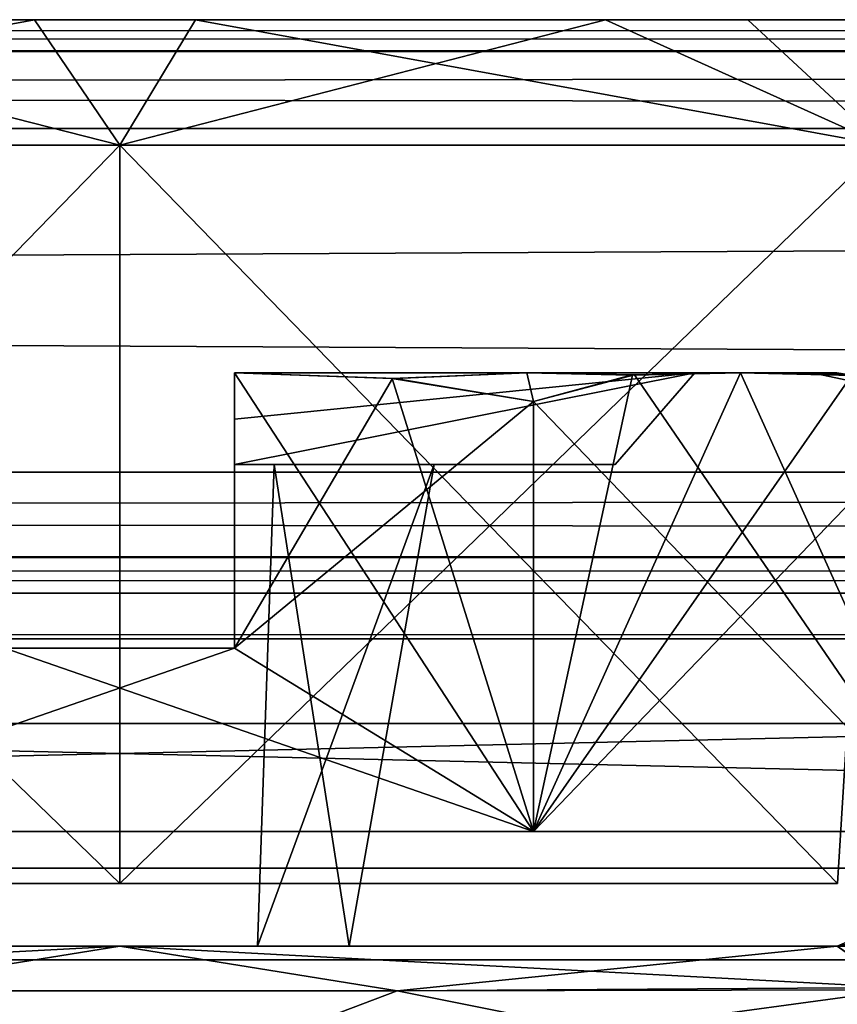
# Model space of a CAD drawing. Header units: inches. Extents: x -9 to 9, y -0.4 to 0.6.
# Tile 60 of 98: x 1.978 to 2.156, y 0.292 to 0.507. Entities that reach past the tile are written whole.
import ezdxf

# ---------------------------------------------------------------- set-up
doc = ezdxf.new("R2010")
doc.units = ezdxf.units.IN
doc.header["$LTSCALE"] = 65.185185
doc.header["$MEASUREMENT"] = 0
for name, color, linetype in [('130', 7, 'CONTINUOUS'), ('1349', 7, 'CONTINUOUS'), ('1358', 7, 'CONTINUOUS'), ('1368', 7, 'CONTINUOUS'), ('138', 7, 'CONTINUOUS'), ('1386', 7, 'CONTINUOUS'), ('1388', 7, 'CONTINUOUS'), ('1389', 7, 'CONTINUOUS'), ('1391', 7, 'CONTINUOUS'), ('1395', 7, 'CONTINUOUS'), ('1397', 7, 'CONTINUOUS'), ('1398', 7, 'CONTINUOUS'), ('1400', 7, 'CONTINUOUS'), ('1401', 7, 'CONTINUOUS'), ('1402', 7, 'CONTINUOUS'), ('146', 7, 'CONTINUOUS'), ('147', 7, 'CONTINUOUS'), ('1512', 7, 'CONTINUOUS'), ('1514', 7, 'CONTINUOUS'), ('1515', 7, 'CONTINUOUS'), ('1517', 7, 'CONTINUOUS'), ('1521', 7, 'CONTINUOUS'), ('1523', 7, 'CONTINUOUS'), ('1524', 7, 'CONTINUOUS'), ('1525', 7, 'CONTINUOUS'), ('1527', 7, 'CONTINUOUS'), ('1528', 7, 'CONTINUOUS'), ('155', 7, 'CONTINUOUS'), ('164', 7, 'CONTINUOUS'), ('172', 7, 'CONTINUOUS'), ('270', 7, 'CONTINUOUS'), ('271', 7, 'CONTINUOUS'), ('338', 7, 'CONTINUOUS'), ('345', 7, 'CONTINUOUS'), ('476', 7, 'CONTINUOUS'), ('477', 7, 'CONTINUOUS'), ('552', 7, 'CONTINUOUS'), ('553', 7, 'CONTINUOUS'), ('688', 7, 'CONTINUOUS'), ('689', 7, 'CONTINUOUS'), ('691', 7, 'CONTINUOUS'), ('845', 7, 'CONTINUOUS'), ('849', 7, 'CONTINUOUS'), ('916', 7, 'CONTINUOUS'), ('918', 7, 'CONTINUOUS')]:
    doc.layers.add(name, color=color, linetype=linetype)

msp = doc.modelspace()

# ---------------------------------------------------------------- linework, layer by layer
at = {"layer": '130', "color": 253, "linetype": 'Continuous', "true_color": 0xa2afbf}
for points in [[(7.49652, 0.507, -3.79528), (-6.01859, 0.507, -4.08752), (-7.49652, 0.507, -3.79528), (7.49652, 0.507, -3.79528)], [(5.89271, 0.507, 4.10951), (6.01649, 0.507, 4.08738), (-7.49652, 0.507, 3.79528), (5.89271, 0.507, 4.10951)], [(-7.49652, 0.507, 3.79528), (6.01649, 0.507, 4.08738), (7.49652, 0.507, 3.79528), (-7.49652, 0.507, 3.79528)], [(5.79309, 0.507, 4.18622), (5.89271, 0.507, 4.10951), (-7.49652, 0.507, 3.79528), (5.79309, 0.507, 4.18622)], [(2.01649, 0.507, 4.08738), (5.79309, 0.507, 4.18622), (-7.49652, 0.507, 3.79528), (2.01649, 0.507, 4.08738)], [(1.89271, 0.507, 4.10951), (2.01649, 0.507, 4.08738), (-7.49652, 0.507, 3.79528), (1.89271, 0.507, 4.10951)], [(-5.89416, 0.507, -4.10888), (-6.01859, 0.507, -4.08752), (7.49652, 0.507, -3.79528), (-5.89416, 0.507, -4.10888)], [(-5.79375, 0.507, -4.1854), (-5.89416, 0.507, -4.10888), (7.49652, 0.507, -3.79528), (-5.79375, 0.507, -4.1854)], [(-2.01859, 0.507, -4.08752), (-5.79375, 0.507, -4.1854), (7.49652, 0.507, -3.79528), (-2.01859, 0.507, -4.08752)], [(-1.89416, 0.507, -4.10888), (-2.01859, 0.507, -4.08752), (7.49652, 0.507, -3.79528), (-1.89416, 0.507, -4.10888)], [(-1.79375, 0.507, -4.1854), (-1.89416, 0.507, -4.10888), (7.49652, 0.507, -3.79528), (-1.79375, 0.507, -4.1854)], [(-0.25272, 0.507, -4.16888), (-1.79375, 0.507, -4.1854), (7.49652, 0.507, -3.79528), (-0.25272, 0.507, -4.16888)], [(-0.24141, 0.507, -4.16839), (-0.25272, 0.507, -4.16888), (7.49652, 0.507, -3.79528), (-0.24141, 0.507, -4.16839)], [(0.24141, 0.507, -4.16839), (-0.24141, 0.507, -4.16839), (7.49652, 0.507, -3.79528), (0.24141, 0.507, -4.16839)], [(0.25272, 0.507, -4.16888), (0.24141, 0.507, -4.16839), (7.49652, 0.507, -3.79528), (0.25272, 0.507, -4.16888)], [(0.26395, 0.507, -4.17036), (0.25272, 0.507, -4.16888), (7.49652, 0.507, -3.79528), (0.26395, 0.507, -4.17036)], [(1.86091, 0.507, -4.12629), (0.26395, 0.507, -4.17036), (1.98141, 0.507, -4.08752), (1.86091, 0.507, -4.12629)], [(1.98141, 0.507, -4.08752), (0.26395, 0.507, -4.17036), (7.49652, 0.507, -3.79528), (1.98141, 0.507, -4.08752)], [(2.10584, 0.507, -4.10888), (1.98141, 0.507, -4.08752), (7.49652, 0.507, -3.79528), (2.10584, 0.507, -4.10888)], [(4.24141, 0.507, 4.16839), (5.79309, 0.507, 4.18622), (2.01649, 0.507, 4.08738), (4.24141, 0.507, 4.16839)], [(3.75859, 0.507, 4.16839), (4.24141, 0.507, 4.16839), (2.01649, 0.507, 4.08738), (3.75859, 0.507, 4.16839)], [(3.74728, 0.507, 4.16888), (3.75859, 0.507, 4.16839), (2.01649, 0.507, 4.08738), (3.74728, 0.507, 4.16888)], [(3.73605, 0.507, 4.17036), (3.74728, 0.507, 4.16888), (2.01649, 0.507, 4.08738), (3.73605, 0.507, 4.17036)], [(2.13685, 0.507, 4.12493), (3.73605, 0.507, 4.17036), (2.01649, 0.507, 4.08738), (2.13685, 0.507, 4.12493)], [(2.20625, 0.507, -4.1854), (2.10584, 0.507, -4.10888), (7.49652, 0.507, -3.79528), (2.20625, 0.507, -4.1854)], [(2.22703, 0.507, 4.21499), (3.73605, 0.507, 4.17036), (2.13685, 0.507, 4.12493), (2.22703, 0.507, 4.21499)]]:
    msp.add_3dface(points, dxfattribs=at)
at = {"layer": '1349', "color": 253, "linetype": 'Continuous', "true_color": 0xa2afbf}
for points in [[(0.925, 0.372, 3.795), (3.075, 0.372, 3.795), (0.925, 0.322, 3.795), (0.925, 0.372, 3.795)], [(0.925, 0.322, 3.795), (3.075, 0.372, 3.795), (3.075, 0.322, 3.795), (0.925, 0.322, 3.795)]]:
    msp.add_3dface(points, dxfattribs=at)
at = {"layer": '1358', "color": 253, "linetype": 'Continuous', "true_color": 0xa2afbf}
for points in [[(3.075, 0.372, -3.795), (0.925, 0.372, -3.795), (3.075, 0.322, -3.795), (3.075, 0.372, -3.795)], [(3.075, 0.322, -3.795), (0.925, 0.372, -3.795), (0.925, 0.322, -3.795), (3.075, 0.322, -3.795)]]:
    msp.add_3dface(points, dxfattribs=at)
at = {"layer": '1368', "color": 7, "linetype": 'Continuous'}
for points in [[(7.55358, 0.302, -3.945), (-7.55358, 0.302, -3.945), (7.55358, 0.302, 3.945), (7.55358, 0.302, -3.945)], [(7.55358, 0.302, 3.945), (-7.55358, 0.302, -3.945), (-7.55358, 0.302, 3.945), (7.55358, 0.302, 3.945)]]:
    msp.add_3dface(points, dxfattribs=at)
at = {"layer": '138', "color": 253, "linetype": 'Continuous', "true_color": 0xa2afbf}
for points in [[(-7.49652, 0.507, 3.79528), (7.49652, 0.507, 3.79528), (7.49652, 0.50037, 3.77832), (-7.49652, 0.507, 3.79528)], [(-7.49652, 0.507, 3.79528), (7.49652, 0.50037, 3.77832), (-7.49652, 0.4999, 3.77782), (-7.49652, 0.507, 3.79528)], [(7.49652, 0.50037, 3.77832), (7.49652, 0.48331, 3.77031), (-7.49652, 0.4999, 3.77782), (7.49652, 0.50037, 3.77832)], [(-7.49652, 0.4999, 3.77782), (7.49652, 0.48331, 3.77031), (-7.49652, 0.48331, 3.77031), (-7.49652, 0.4999, 3.77782)]]:
    msp.add_3dface(points, dxfattribs=at)
at = {"layer": '1386', "color": 253, "linetype": 'Continuous', "true_color": 0xa2afbf}
for points in [[(2.08872, 0.43, 4.48059), (2.13532, 0.43, 4.43013), (2.025, 0.43, 4.48975), (2.08872, 0.43, 4.48059)], [(2.025, 0.43, 4.48975), (2.13532, 0.43, 4.43013), (2.12533, 0.43, 4.41431), (2.025, 0.43, 4.48975)], [(2.025, 0.43, 4.50624), (2.08872, 0.43, 4.48059), (2.025, 0.43, 4.48975), (2.025, 0.43, 4.50624)], [(2.025, 0.43, 4.21425), (2.12532, 0.43, 4.28968), (2.08872, 0.43, 4.22341), (2.025, 0.43, 4.21425)], [(2.025, 0.43, 4.19776), (2.025, 0.43, 4.21425), (2.08872, 0.43, 4.22341), (2.025, 0.43, 4.19776)], [(2.12532, 0.43, 4.28968), (2.13532, 0.43, 4.27388), (2.08872, 0.43, 4.22341), (2.12532, 0.43, 4.28968)], [(2.15092, 0.43, 4.31156), (2.13532, 0.43, 4.27388), (2.12532, 0.43, 4.28968), (2.15092, 0.43, 4.31156)], [(2.12533, 0.43, 4.41431), (2.15092, 0.43, 4.31156), (2.12532, 0.43, 4.28968), (2.12533, 0.43, 4.41431)], [(2.15625, 0.43, 4.352), (2.15092, 0.43, 4.31156), (2.12533, 0.43, 4.41431), (2.15625, 0.43, 4.352)], [(2.15092, 0.43, 4.39244), (2.15625, 0.43, 4.352), (2.12533, 0.43, 4.41431), (2.15092, 0.43, 4.39244)], [(2.13532, 0.43, 4.43013), (2.15092, 0.43, 4.39244), (2.12533, 0.43, 4.41431), (2.13532, 0.43, 4.43013)]]:
    msp.add_3dface(points, dxfattribs=at)
at = {"layer": '1388', "color": 253, "linetype": 'Continuous', "true_color": 0xa2afbf}
for points in [[(2.025, 0.43, 4.50624), (2.09021, 0.33, 4.50825), (2.0594, 0.42878, 4.50825), (2.025, 0.43, 4.50624)], [(2.09021, 0.33, 4.50825), (2.025, 0.43, 4.50624), (2.025, 0.37, 4.50825), (2.09021, 0.33, 4.50825)], [(2.09021, 0.33, 4.50825), (2.09021, 0.42377, 4.50825), (2.0594, 0.42878, 4.50825), (2.09021, 0.33, 4.50825)], [(1.90979, 0.33, 4.50825), (2.09021, 0.33, 4.50825), (1.975, 0.37, 4.50825), (1.90979, 0.33, 4.50825)], [(1.975, 0.37, 4.50825), (2.09021, 0.33, 4.50825), (2.025, 0.37, 4.50825), (1.975, 0.37, 4.50825)]]:
    msp.add_3dface(points, dxfattribs=at)
at = {"layer": '1389', "color": 253, "linetype": 'Continuous', "true_color": 0xa2afbf}
for points in [[(2.09021, 0.42377, 4.50825), (2.18042, 0.33, 4.352), (2.11219, 0.42957, 4.47017), (2.09021, 0.42377, 4.50825)], [(2.18042, 0.33, 4.352), (2.13532, 0.43, 4.43013), (2.11219, 0.42957, 4.47017), (2.18042, 0.33, 4.352)], [(2.15973, 0.42944, 4.38784), (2.13532, 0.43, 4.43013), (2.18042, 0.33, 4.352), (2.15973, 0.42944, 4.38784)], [(2.09021, 0.33, 4.50825), (2.18042, 0.33, 4.352), (2.09021, 0.42377, 4.50825), (2.09021, 0.33, 4.50825)]]:
    msp.add_3dface(points, dxfattribs=at)
at = {"layer": '1391', "color": 253, "linetype": 'Continuous', "true_color": 0xa2afbf}
for points in [[(2.025, 0.41, 4.46937), (2.10795, 0.41, 4.40434), (2.025, 0.41, 4.37661), (2.025, 0.41, 4.46937)], [(2.025, 0.41, 4.37661), (2.10795, 0.41, 4.40434), (2.06851, 0.41, 4.37301), (2.025, 0.41, 4.37661)], [(2.10795, 0.41, 4.29966), (2.025, 0.41, 4.23463), (2.025, 0.41, 4.32739), (2.10795, 0.41, 4.29966)], [(2.03368, 0.41, 4.33099), (2.10795, 0.41, 4.29966), (2.025, 0.41, 4.32739), (2.03368, 0.41, 4.33099)], [(2.03368, 0.41, 4.37301), (2.025, 0.41, 4.37661), (2.06851, 0.41, 4.37301), (2.03368, 0.41, 4.37301)], [(2.06851, 0.41, 4.33099), (2.10795, 0.41, 4.29966), (2.03368, 0.41, 4.33099), (2.06851, 0.41, 4.33099)], [(2.10795, 0.41, 4.40434), (2.10795, 0.41, 4.29966), (2.06851, 0.41, 4.37301), (2.10795, 0.41, 4.40434)], [(2.06851, 0.41, 4.37301), (2.10795, 0.41, 4.29966), (2.06851, 0.41, 4.33099), (2.06851, 0.41, 4.37301)]]:
    msp.add_3dface(points, dxfattribs=at)
at = {"layer": '1395', "color": 253, "linetype": 'Continuous', "true_color": 0xa2afbf}
for points in [[(2.08872, 0.43, 4.48059), (2.025, 0.43, 4.50624), (2.0594, 0.42878, 4.50825), (2.08872, 0.43, 4.48059)], [(2.09021, 0.42377, 4.50825), (2.08872, 0.43, 4.48059), (2.0594, 0.42878, 4.50825), (2.09021, 0.42377, 4.50825)], [(2.13532, 0.43, 4.43013), (2.08872, 0.43, 4.48059), (2.11219, 0.42957, 4.47017), (2.13532, 0.43, 4.43013)], [(2.08872, 0.43, 4.48059), (2.09021, 0.42377, 4.50825), (2.11219, 0.42957, 4.47017), (2.08872, 0.43, 4.48059)]]:
    msp.add_3dface(points, dxfattribs=at)
at = {"layer": '1397', "color": 253, "linetype": 'Continuous', "true_color": 0xa2afbf}
for points in [[(2.025, 0.43, 4.19776), (2.08872, 0.43, 4.22341), (2.06003, 0.42874, 4.19573), (2.025, 0.43, 4.19776)], [(2.06003, 0.42874, 4.19573), (2.08872, 0.43, 4.22341), (2.09021, 0.42377, 4.19575), (2.06003, 0.42874, 4.19573)], [(2.08872, 0.43, 4.22341), (2.13532, 0.43, 4.27388), (2.11135, 0.42948, 4.23237), (2.08872, 0.43, 4.22341)], [(2.09021, 0.42377, 4.19575), (2.08872, 0.43, 4.22341), (2.11135, 0.42948, 4.23237), (2.09021, 0.42377, 4.19575)]]:
    msp.add_3dface(points, dxfattribs=at)
at = {"layer": '1398', "color": 253, "linetype": 'Continuous', "true_color": 0xa2afbf}
for points in [[(2.13532, 0.43, 4.27388), (2.15092, 0.43, 4.31156), (2.15931, 0.42949, 4.31586), (2.13532, 0.43, 4.27388)], [(2.15092, 0.43, 4.39244), (2.13532, 0.43, 4.43013), (2.15973, 0.42944, 4.38784), (2.15092, 0.43, 4.39244)], [(2.15092, 0.43, 4.31156), (2.15625, 0.43, 4.352), (2.15931, 0.42949, 4.31586), (2.15092, 0.43, 4.31156)], [(2.15625, 0.43, 4.352), (2.15092, 0.43, 4.39244), (2.18042, 0.42377, 4.352), (2.15625, 0.43, 4.352)], [(2.18042, 0.42377, 4.352), (2.15092, 0.43, 4.39244), (2.15973, 0.42944, 4.38784), (2.18042, 0.42377, 4.352)], [(2.15931, 0.42949, 4.31586), (2.15625, 0.43, 4.352), (2.18042, 0.42377, 4.352), (2.15931, 0.42949, 4.31586)]]:
    msp.add_3dface(points, dxfattribs=at)
at = {"layer": '1400', "color": 253, "linetype": 'Continuous', "true_color": 0xa2afbf}
for points in [[(2.03, 0.305, 4.3545), (2.03368, 0.41, 4.37301), (2.05, 0.305, 4.3545), (2.03, 0.305, 4.3545)], [(2.03368, 0.41, 4.37301), (2.06851, 0.41, 4.37301), (2.05, 0.305, 4.3545), (2.03368, 0.41, 4.37301)]]:
    msp.add_3dface(points, dxfattribs=at)
at = {"layer": '1401', "color": 253, "linetype": 'Continuous', "true_color": 0xa2afbf}
for points in [[(2.06851, 0.41, 4.37301), (2.06851, 0.41, 4.33099), (2.05, 0.305, 4.3495), (2.06851, 0.41, 4.37301)], [(2.05, 0.305, 4.3545), (2.06851, 0.41, 4.37301), (2.05, 0.305, 4.3495), (2.05, 0.305, 4.3545)]]:
    msp.add_3dface(points, dxfattribs=at)
at = {"layer": '1402', "color": 253, "linetype": 'Continuous', "true_color": 0xa2afbf}
for points in [[(2.025, 0.43, 4.48975), (2.12533, 0.43, 4.41431), (2.025, 0.41993, 4.4795), (2.025, 0.43, 4.48975)], [(2.025, 0.41993, 4.4795), (2.12533, 0.43, 4.41431), (2.025, 0.41, 4.46937), (2.025, 0.41993, 4.4795)], [(2.025, 0.41, 4.46937), (2.12533, 0.43, 4.41431), (2.10795, 0.41, 4.40434), (2.025, 0.41, 4.46937)], [(2.12532, 0.43, 4.28968), (2.025, 0.43, 4.21425), (2.025, 0.41, 4.23463), (2.12532, 0.43, 4.28968)], [(2.10795, 0.41, 4.29966), (2.12532, 0.43, 4.28968), (2.025, 0.41, 4.23463), (2.10795, 0.41, 4.29966)], [(2.025, 0.41, 4.23463), (2.025, 0.43, 4.21425), (2.025, 0.41993, 4.2245), (2.025, 0.41, 4.23463)], [(2.12533, 0.43, 4.41431), (2.12532, 0.43, 4.28968), (2.10795, 0.41, 4.40434), (2.12533, 0.43, 4.41431)], [(2.10795, 0.41, 4.40434), (2.12532, 0.43, 4.28968), (2.10795, 0.41, 4.29966), (2.10795, 0.41, 4.40434)]]:
    msp.add_3dface(points, dxfattribs=at)
at = {"layer": '146', "color": 253, "linetype": 'Continuous', "true_color": 0xa2afbf}
for points in [[(7.49652, 0.507, -3.79528), (-7.49652, 0.507, -3.79528), (-7.49652, 0.50037, -3.77832), (7.49652, 0.507, -3.79528)], [(7.49652, 0.4999, -3.77782), (7.49652, 0.507, -3.79528), (-7.49652, 0.50037, -3.77832), (7.49652, 0.4999, -3.77782)], [(7.49652, 0.4999, -3.77782), (-7.49652, 0.50037, -3.77832), (-7.49652, 0.48331, -3.77031), (7.49652, 0.4999, -3.77782)], [(7.49652, 0.48331, -3.77031), (7.49652, 0.4999, -3.77782), (-7.49652, 0.48331, -3.77031), (7.49652, 0.48331, -3.77031)]]:
    msp.add_3dface(points, dxfattribs=at)
at = {"layer": '147', "color": 253, "linetype": 'Continuous', "true_color": 0xa2afbf}
for points in [[(7.49652, 0.48331, -3.77031), (-7.49652, 0.48331, -3.77031), (7.49489, 0.40831, -3.76638), (7.49652, 0.48331, -3.77031)], [(7.49489, 0.40831, -3.76638), (-7.49652, 0.48331, -3.77031), (-7.49489, 0.40831, -3.76638), (7.49489, 0.40831, -3.76638)]]:
    msp.add_3dface(points, dxfattribs=at)
at = {"layer": '1512', "color": 253, "linetype": 'Continuous', "true_color": 0xa2afbf}
for points in [[(2.08872, 0.43, -4.22341), (2.13532, 0.43, -4.27388), (2.025, 0.43, -4.21425), (2.08872, 0.43, -4.22341)], [(2.025, 0.43, -4.21425), (2.13532, 0.43, -4.27388), (2.12533, 0.43, -4.28969), (2.025, 0.43, -4.21425)], [(2.025, 0.43, -4.19776), (2.08872, 0.43, -4.22341), (2.025, 0.43, -4.21425), (2.025, 0.43, -4.19776)], [(2.025, 0.43, -4.48975), (2.12532, 0.43, -4.41432), (2.08872, 0.43, -4.48059), (2.025, 0.43, -4.48975)], [(2.025, 0.43, -4.50624), (2.025, 0.43, -4.48975), (2.08872, 0.43, -4.48059), (2.025, 0.43, -4.50624)], [(2.12532, 0.43, -4.41432), (2.13532, 0.43, -4.43013), (2.08872, 0.43, -4.48059), (2.12532, 0.43, -4.41432)], [(2.15092, 0.43, -4.39244), (2.13532, 0.43, -4.43013), (2.12532, 0.43, -4.41432), (2.15092, 0.43, -4.39244)], [(2.12533, 0.43, -4.28969), (2.15092, 0.43, -4.39244), (2.12532, 0.43, -4.41432), (2.12533, 0.43, -4.28969)], [(2.15625, 0.43, -4.352), (2.15092, 0.43, -4.39244), (2.12533, 0.43, -4.28969), (2.15625, 0.43, -4.352)], [(2.15092, 0.43, -4.31156), (2.15625, 0.43, -4.352), (2.12533, 0.43, -4.28969), (2.15092, 0.43, -4.31156)], [(2.13532, 0.43, -4.27388), (2.15092, 0.43, -4.31156), (2.12533, 0.43, -4.28969), (2.13532, 0.43, -4.27388)]]:
    msp.add_3dface(points, dxfattribs=at)
at = {"layer": '1514', "color": 253, "linetype": 'Continuous', "true_color": 0xa2afbf}
for points in [[(2.13532, 0.43, -4.43013), (2.15955, 0.42946, -4.38815), (2.09021, 0.33, -4.50825), (2.13532, 0.43, -4.43013)], [(2.11178, 0.42953, -4.47089), (2.13532, 0.43, -4.43013), (2.09021, 0.33, -4.50825), (2.11178, 0.42953, -4.47089)], [(2.09021, 0.42377, -4.50825), (2.11178, 0.42953, -4.47089), (2.09021, 0.33, -4.50825), (2.09021, 0.42377, -4.50825)], [(2.15955, 0.42946, -4.38815), (2.18042, 0.42377, -4.352), (2.09021, 0.33, -4.50825), (2.15955, 0.42946, -4.38815)], [(2.09021, 0.33, -4.50825), (2.18042, 0.42377, -4.352), (2.18042, 0.33, -4.352), (2.09021, 0.33, -4.50825)]]:
    msp.add_3dface(points, dxfattribs=at)
at = {"layer": '1515', "color": 253, "linetype": 'Continuous', "true_color": 0xa2afbf}
for points in [[(2.025, 0.43, -4.50624), (2.05943, 0.42878, -4.50825), (2.025, 0.37, -4.50825), (2.025, 0.43, -4.50624)], [(2.05943, 0.42878, -4.50825), (2.09021, 0.42377, -4.50825), (2.025, 0.37, -4.50825), (2.05943, 0.42878, -4.50825)], [(2.09021, 0.42377, -4.50825), (2.09021, 0.33, -4.50825), (2.025, 0.37, -4.50825), (2.09021, 0.42377, -4.50825)], [(2.09021, 0.33, -4.50825), (1.90979, 0.33, -4.50825), (2.025, 0.37, -4.50825), (2.09021, 0.33, -4.50825)], [(2.025, 0.37, -4.50825), (1.90979, 0.33, -4.50825), (1.975, 0.37, -4.50825), (2.025, 0.37, -4.50825)]]:
    msp.add_3dface(points, dxfattribs=at)
at = {"layer": '1517', "color": 253, "linetype": 'Continuous', "true_color": 0xa2afbf}
for points in [[(2.025, 0.41, -4.23463), (2.10795, 0.41, -4.29966), (2.025, 0.41, -4.32739), (2.025, 0.41, -4.23463)], [(2.025, 0.41, -4.32739), (2.10795, 0.41, -4.29966), (2.06851, 0.41, -4.33099), (2.025, 0.41, -4.32739)], [(2.10795, 0.41, -4.40434), (2.025, 0.41, -4.46937), (2.025, 0.41, -4.37661), (2.10795, 0.41, -4.40434)], [(2.03368, 0.41, -4.37301), (2.10795, 0.41, -4.40434), (2.025, 0.41, -4.37661), (2.03368, 0.41, -4.37301)], [(2.03368, 0.41, -4.33099), (2.025, 0.41, -4.32739), (2.06851, 0.41, -4.33099), (2.03368, 0.41, -4.33099)], [(2.06851, 0.41, -4.37301), (2.10795, 0.41, -4.40434), (2.03368, 0.41, -4.37301), (2.06851, 0.41, -4.37301)], [(2.10795, 0.41, -4.29966), (2.10795, 0.41, -4.40434), (2.06851, 0.41, -4.33099), (2.10795, 0.41, -4.29966)], [(2.06851, 0.41, -4.33099), (2.10795, 0.41, -4.40434), (2.06851, 0.41, -4.37301), (2.06851, 0.41, -4.33099)]]:
    msp.add_3dface(points, dxfattribs=at)
at = {"layer": '1521', "color": 253, "linetype": 'Continuous', "true_color": 0xa2afbf}
for points in [[(2.08872, 0.43, -4.22341), (2.025, 0.43, -4.19776), (2.06004, 0.42874, -4.19573), (2.08872, 0.43, -4.22341)], [(2.09021, 0.42377, -4.19575), (2.08872, 0.43, -4.22341), (2.06004, 0.42874, -4.19573), (2.09021, 0.42377, -4.19575)], [(2.13532, 0.43, -4.27388), (2.08872, 0.43, -4.22341), (2.11188, 0.42953, -4.23331), (2.13532, 0.43, -4.27388)], [(2.11188, 0.42953, -4.23331), (2.08872, 0.43, -4.22341), (2.09021, 0.42377, -4.19575), (2.11188, 0.42953, -4.23331)]]:
    msp.add_3dface(points, dxfattribs=at)
at = {"layer": '1523', "color": 253, "linetype": 'Continuous', "true_color": 0xa2afbf}
for points in [[(2.025, 0.43, -4.50624), (2.08872, 0.43, -4.48059), (2.05943, 0.42878, -4.50825), (2.025, 0.43, -4.50624)], [(2.08872, 0.43, -4.48059), (2.09021, 0.42377, -4.50825), (2.05943, 0.42878, -4.50825), (2.08872, 0.43, -4.48059)], [(2.08872, 0.43, -4.48059), (2.13532, 0.43, -4.43013), (2.11178, 0.42953, -4.47089), (2.08872, 0.43, -4.48059)], [(2.08872, 0.43, -4.48059), (2.11178, 0.42953, -4.47089), (2.09021, 0.42377, -4.50825), (2.08872, 0.43, -4.48059)]]:
    msp.add_3dface(points, dxfattribs=at)
at = {"layer": '1524', "color": 253, "linetype": 'Continuous', "true_color": 0xa2afbf}
for points in [[(2.13532, 0.43, -4.43013), (2.15092, 0.43, -4.39244), (2.15955, 0.42946, -4.38815), (2.13532, 0.43, -4.43013)], [(2.15092, 0.43, -4.31156), (2.13532, 0.43, -4.27388), (2.15921, 0.4295, -4.31566), (2.15092, 0.43, -4.31156)], [(2.15092, 0.43, -4.39244), (2.15625, 0.43, -4.352), (2.15955, 0.42946, -4.38815), (2.15092, 0.43, -4.39244)], [(2.15625, 0.43, -4.352), (2.15092, 0.43, -4.31156), (2.18042, 0.42377, -4.352), (2.15625, 0.43, -4.352)], [(2.18042, 0.42377, -4.352), (2.15092, 0.43, -4.31156), (2.15921, 0.4295, -4.31566), (2.18042, 0.42377, -4.352)], [(2.15625, 0.43, -4.352), (2.18042, 0.42377, -4.352), (2.15955, 0.42946, -4.38815), (2.15625, 0.43, -4.352)]]:
    msp.add_3dface(points, dxfattribs=at)
at = {"layer": '1525', "color": 253, "linetype": 'Continuous', "true_color": 0xa2afbf}
for points in [[(2.06851, 0.41, -4.37301), (2.03368, 0.41, -4.37301), (2.03, 0.305, -4.3545), (2.06851, 0.41, -4.37301)], [(2.05, 0.305, -4.3545), (2.06851, 0.41, -4.37301), (2.03, 0.305, -4.3545), (2.05, 0.305, -4.3545)]]:
    msp.add_3dface(points, dxfattribs=at)
at = {"layer": '1527', "color": 253, "linetype": 'Continuous', "true_color": 0xa2afbf}
for points in [[(2.06851, 0.41, -4.33099), (2.06851, 0.41, -4.37301), (2.05, 0.305, -4.3545), (2.06851, 0.41, -4.33099)], [(2.05, 0.305, -4.3495), (2.06851, 0.41, -4.33099), (2.05, 0.305, -4.3545), (2.05, 0.305, -4.3495)]]:
    msp.add_3dface(points, dxfattribs=at)
at = {"layer": '1528', "color": 253, "linetype": 'Continuous', "true_color": 0xa2afbf}
for points in [[(2.025, 0.43, -4.21425), (2.12533, 0.43, -4.28969), (2.025, 0.41993, -4.2245), (2.025, 0.43, -4.21425)], [(2.025, 0.41993, -4.2245), (2.12533, 0.43, -4.28969), (2.025, 0.41, -4.23463), (2.025, 0.41993, -4.2245)], [(2.025, 0.41, -4.23463), (2.12533, 0.43, -4.28969), (2.10795, 0.41, -4.29966), (2.025, 0.41, -4.23463)], [(2.12532, 0.43, -4.41432), (2.025, 0.43, -4.48975), (2.025, 0.41, -4.46937), (2.12532, 0.43, -4.41432)], [(2.10795, 0.41, -4.40434), (2.12532, 0.43, -4.41432), (2.025, 0.41, -4.46937), (2.10795, 0.41, -4.40434)], [(2.025, 0.41, -4.46937), (2.025, 0.43, -4.48975), (2.025, 0.41993, -4.4795), (2.025, 0.41, -4.46937)], [(2.12533, 0.43, -4.28969), (2.12532, 0.43, -4.41432), (2.10795, 0.41, -4.29966), (2.12533, 0.43, -4.28969)], [(2.10795, 0.41, -4.29966), (2.12532, 0.43, -4.41432), (2.10795, 0.41, -4.40434), (2.10795, 0.41, -4.29966)]]:
    msp.add_3dface(points, dxfattribs=at)
at = {"layer": '155', "color": 253, "linetype": 'Continuous', "true_color": 0xa2afbf}
for points in [[(-7.49652, 0.48331, 3.77031), (7.49652, 0.48331, 3.77031), (-7.49489, 0.40831, 3.76638), (-7.49652, 0.48331, 3.77031)], [(7.49652, 0.48331, 3.77031), (7.49489, 0.40831, 3.76638), (-7.49489, 0.40831, 3.76638), (7.49652, 0.48331, 3.77031)]]:
    msp.add_3dface(points, dxfattribs=at)
at = {"layer": '164', "color": 253, "linetype": 'Continuous', "true_color": 0xa2afbf}
for points in [[(7.49489, 0.40831, -3.76638), (-7.49489, 0.40831, -3.76638), (-7.49489, 0.39011, -3.77291), (7.49489, 0.40831, -3.76638)], [(7.49489, 0.40831, -3.76638), (-7.49489, 0.39011, -3.77291), (7.49489, 0.38948, -3.77351), (7.49489, 0.40831, -3.76638)], [(-7.49489, 0.39011, -3.77291), (-7.49489, 0.382, -3.79134), (7.49489, 0.38948, -3.77351), (-7.49489, 0.39011, -3.77291)], [(7.49489, 0.38948, -3.77351), (-7.49489, 0.382, -3.79134), (7.49489, 0.382, -3.79134), (7.49489, 0.38948, -3.77351)]]:
    msp.add_3dface(points, dxfattribs=at)
at = {"layer": '172', "color": 253, "linetype": 'Continuous', "true_color": 0xa2afbf}
for points in [[(-7.49489, 0.40831, 3.76638), (7.49489, 0.40831, 3.76638), (7.49489, 0.39011, 3.77291), (-7.49489, 0.40831, 3.76638)], [(-7.49489, 0.40831, 3.76638), (7.49489, 0.39011, 3.77291), (-7.49489, 0.38948, 3.77351), (-7.49489, 0.40831, 3.76638)], [(7.49489, 0.39011, 3.77291), (7.49489, 0.382, 3.79134), (-7.49489, 0.38948, 3.77351), (7.49489, 0.39011, 3.77291)], [(-7.49489, 0.38948, 3.77351), (7.49489, 0.382, 3.79134), (-7.49489, 0.382, 3.79134), (-7.49489, 0.38948, 3.77351)]]:
    msp.add_3dface(points, dxfattribs=at)
at = {"layer": '270', "color": 253, "linetype": 'Continuous', "true_color": 0xa2afbf}
for points in [[(2, 0.47961, -4.11672), (1.84359, 0.31869, -4.19559), (1.83363, 0.47961, -4.18563), (2, 0.47961, -4.11672)], [(2, 0.31869, -4.1308), (1.84359, 0.31869, -4.19559), (2, 0.47961, -4.11672), (2, 0.31869, -4.1308)], [(2.15641, 0.31869, -4.19559), (2, 0.31869, -4.1308), (2.16637, 0.47961, -4.18563), (2.15641, 0.31869, -4.19559)], [(2.16637, 0.47961, -4.18563), (2, 0.31869, -4.1308), (2, 0.47961, -4.11672), (2.16637, 0.47961, -4.18563)]]:
    msp.add_3dface(points, dxfattribs=at)
at = {"layer": '271', "color": 253, "linetype": 'Continuous', "true_color": 0xa2afbf}
for points in [[(1.86091, 0.507, -4.12629), (1.98141, 0.507, -4.08752), (1.83363, 0.47961, -4.18563), (1.86091, 0.507, -4.12629)], [(1.98141, 0.507, -4.08752), (2, 0.47961, -4.11672), (1.83363, 0.47961, -4.18563), (1.98141, 0.507, -4.08752)], [(1.98141, 0.507, -4.08752), (2.10584, 0.507, -4.10888), (2, 0.47961, -4.11672), (1.98141, 0.507, -4.08752)], [(2.10584, 0.507, -4.10888), (2.16637, 0.47961, -4.18563), (2, 0.47961, -4.11672), (2.10584, 0.507, -4.10888)], [(2.10584, 0.507, -4.10888), (2.20625, 0.507, -4.1854), (2.16637, 0.47961, -4.18563), (2.10584, 0.507, -4.10888)]]:
    msp.add_3dface(points, dxfattribs=at)
at = {"layer": '338', "color": 253, "linetype": 'Continuous', "true_color": 0xa2afbf}
for points in [[(1.83722, 0.305, -4.47867), (2.16278, 0.305, -4.47867), (2.15616, 0.305, -4.48914), (1.83722, 0.305, -4.47867)], [(2.16278, 0.305, -4.47867), (1.83722, 0.305, -4.47867), (1.94806, 0.305, -4.44321), (2.16278, 0.305, -4.47867)], [(1.84394, 0.305, -4.48936), (1.83722, 0.305, -4.47867), (2.15616, 0.305, -4.48914), (1.84394, 0.305, -4.48936)], [(2.15635, 0.305, -4.55292), (2, 0.305, -4.60656), (1.84365, 0.305, -4.55292), (2.15635, 0.305, -4.55292)], [(2.15635, 0.305, -4.55292), (1.84365, 0.305, -4.55292), (1.85152, 0.305, -4.55), (2.15635, 0.305, -4.55292)], [(1.84815, 0.305, -4.50071), (1.84394, 0.305, -4.48936), (2.15185, 0.305, -4.50071), (1.84815, 0.305, -4.50071)], [(2.15185, 0.305, -4.50071), (1.84394, 0.305, -4.48936), (2.15616, 0.305, -4.48914), (2.15185, 0.305, -4.50071)], [(1.85055, 0.305, -4.52457), (1.84815, 0.305, -4.50071), (2.14945, 0.305, -4.52426), (1.85055, 0.305, -4.52457)], [(2.14945, 0.305, -4.52426), (1.84815, 0.305, -4.50071), (2.15185, 0.305, -4.50071), (2.14945, 0.305, -4.52426)], [(1.85152, 0.305, -4.55), (1.85055, 0.305, -4.52457), (2.14848, 0.305, -4.55), (1.85152, 0.305, -4.55)], [(2.14848, 0.305, -4.55), (1.85055, 0.305, -4.52457), (2.14945, 0.305, -4.52426), (2.14848, 0.305, -4.55)], [(2.15635, 0.305, -4.55292), (1.85152, 0.305, -4.55), (2.14848, 0.305, -4.55), (2.15635, 0.305, -4.55292)], [(2.08904, 0.305, -4.16601), (2.20074, 0.305, -4.3047), (1.91047, 0.305, -4.16624), (2.08904, 0.305, -4.16601)], [(1.91047, 0.305, -4.16624), (2.20074, 0.305, -4.3047), (2.05194, 0.305, -4.26079), (1.91047, 0.305, -4.16624)], [(1.94736, 0.305, -4.26118), (1.91047, 0.305, -4.16624), (2.05194, 0.305, -4.26079), (1.94736, 0.305, -4.26118)], [(2.05264, 0.305, -4.44282), (2.16278, 0.305, -4.47867), (1.94806, 0.305, -4.44321), (2.05264, 0.305, -4.44282)], [(2.05194, 0.305, -4.26079), (2.20074, 0.305, -4.3047), (2.105, 0.305, -4.352), (2.05194, 0.305, -4.26079)], [(2.105, 0.305, -4.352), (2.16278, 0.305, -4.47867), (2.05264, 0.305, -4.44282), (2.105, 0.305, -4.352)], [(2.20074, 0.305, -4.3047), (2.16278, 0.305, -4.47867), (2.105, 0.305, -4.352), (2.20074, 0.305, -4.3047)]]:
    msp.add_3dface(points, dxfattribs=at)
at = {"layer": '345', "color": 253, "linetype": 'Continuous', "true_color": 0xa2afbf}
for points in [[(1.91096, 0.305, 4.16601), (1.79926, 0.305, 4.3047), (2.08953, 0.305, 4.16624), (1.91096, 0.305, 4.16601)], [(2.08953, 0.305, 4.16624), (1.79926, 0.305, 4.3047), (1.94806, 0.305, 4.26079), (2.08953, 0.305, 4.16624)], [(2.16278, 0.305, 4.47867), (1.83722, 0.305, 4.47867), (1.84384, 0.305, 4.48914), (2.16278, 0.305, 4.47867)], [(1.83722, 0.305, 4.47867), (2.16278, 0.305, 4.47867), (2.05194, 0.305, 4.44321), (1.83722, 0.305, 4.47867)], [(1.94736, 0.305, 4.44282), (1.83722, 0.305, 4.47867), (2.05194, 0.305, 4.44321), (1.94736, 0.305, 4.44282)], [(1.84365, 0.305, 4.55292), (2, 0.305, 4.60656), (2.15635, 0.305, 4.55292), (1.84365, 0.305, 4.55292)], [(1.84365, 0.305, 4.55292), (2.15635, 0.305, 4.55292), (2.14848, 0.305, 4.55), (1.84365, 0.305, 4.55292)], [(1.84365, 0.305, 4.55292), (2.14848, 0.305, 4.55), (1.85152, 0.305, 4.55), (1.84365, 0.305, 4.55292)], [(2.15606, 0.305, 4.48936), (2.16278, 0.305, 4.47867), (1.84384, 0.305, 4.48914), (2.15606, 0.305, 4.48936)], [(1.84815, 0.305, 4.50071), (2.15606, 0.305, 4.48936), (1.84384, 0.305, 4.48914), (1.84815, 0.305, 4.50071)], [(2.15185, 0.305, 4.50071), (2.15606, 0.305, 4.48936), (1.84815, 0.305, 4.50071), (2.15185, 0.305, 4.50071)], [(1.85055, 0.305, 4.52426), (2.15185, 0.305, 4.50071), (1.84815, 0.305, 4.50071), (1.85055, 0.305, 4.52426)], [(2.14945, 0.305, 4.52457), (2.15185, 0.305, 4.50071), (1.85055, 0.305, 4.52426), (2.14945, 0.305, 4.52457)], [(1.85152, 0.305, 4.55), (2.14945, 0.305, 4.52457), (1.85055, 0.305, 4.52426), (1.85152, 0.305, 4.55)], [(2.14848, 0.305, 4.55), (2.14945, 0.305, 4.52457), (1.85152, 0.305, 4.55), (2.14848, 0.305, 4.55)], [(2.05264, 0.305, 4.26118), (2.08953, 0.305, 4.16624), (1.94806, 0.305, 4.26079), (2.05264, 0.305, 4.26118)], [(2.16278, 0.305, 4.47867), (2.20074, 0.305, 4.3047), (2.05194, 0.305, 4.44321), (2.16278, 0.305, 4.47867)], [(2.05194, 0.305, 4.44321), (2.20074, 0.305, 4.3047), (2.105, 0.305, 4.352), (2.05194, 0.305, 4.44321)], [(2.20074, 0.305, 4.3047), (2.08953, 0.305, 4.16624), (2.05264, 0.305, 4.26118), (2.20074, 0.305, 4.3047)], [(2.105, 0.305, 4.352), (2.20074, 0.305, 4.3047), (2.05264, 0.305, 4.26118), (2.105, 0.305, 4.352)]]:
    msp.add_3dface(points, dxfattribs=at)
at = {"layer": '476', "color": 253, "linetype": 'Continuous', "true_color": 0xa2afbf}
for points in [[(1.84359, 0.31869, 4.19559), (2, 0.31869, 4.1308), (1.83363, 0.47961, 4.18563), (1.84359, 0.31869, 4.19559)], [(1.83363, 0.47961, 4.18563), (2, 0.31869, 4.1308), (2, 0.47961, 4.11672), (1.83363, 0.47961, 4.18563)], [(2, 0.31869, 4.1308), (2.15641, 0.31869, 4.19559), (2, 0.47961, 4.11672), (2, 0.31869, 4.1308)], [(2, 0.47961, 4.11672), (2.15641, 0.31869, 4.19559), (2.16637, 0.47961, 4.18563), (2, 0.47961, 4.11672)]]:
    msp.add_3dface(points, dxfattribs=at)
at = {"layer": '477', "color": 253, "linetype": 'Continuous', "true_color": 0xa2afbf}
for points in [[(1.89271, 0.507, 4.10951), (1.83363, 0.47961, 4.18563), (2, 0.47961, 4.11672), (1.89271, 0.507, 4.10951)], [(2.01649, 0.507, 4.08738), (1.89271, 0.507, 4.10951), (2, 0.47961, 4.11672), (2.01649, 0.507, 4.08738)], [(2.01649, 0.507, 4.08738), (2, 0.47961, 4.11672), (2.16637, 0.47961, 4.18563), (2.01649, 0.507, 4.08738)], [(2.13685, 0.507, 4.12493), (2.01649, 0.507, 4.08738), (2.16637, 0.47961, 4.18563), (2.13685, 0.507, 4.12493)], [(2.22703, 0.507, 4.21499), (2.13685, 0.507, 4.12493), (2.16637, 0.47961, 4.18563), (2.22703, 0.507, 4.21499)]]:
    msp.add_3dface(points, dxfattribs=at)
at = {"layer": '552', "color": 253, "linetype": 'Continuous', "true_color": 0xa2afbf}
for points in [[(1.84365, 0.305, 4.55292), (1.9395, 0.29527, 4.62201), (2, 0.305, 4.60656), (1.84365, 0.305, 4.55292)], [(1.9395, 0.29527, 4.62201), (2.0605, 0.29527, 4.62201), (2, 0.305, 4.60656), (1.9395, 0.29527, 4.62201)], [(2.0605, 0.29527, 4.62201), (2.1695, 0.29601, 4.56982), (2, 0.305, 4.60656), (2.0605, 0.29527, 4.62201)], [(2.15635, 0.305, 4.55292), (2, 0.305, 4.60656), (2.1695, 0.29601, 4.56982), (2.15635, 0.305, 4.55292)], [(1.8253, 0.27239, 4.57651), (2, 0.27239, 4.63647), (1.8309, 0.29665, 4.56931), (1.8253, 0.27239, 4.57651)], [(1.8309, 0.29665, 4.56931), (2, 0.27239, 4.63647), (1.9395, 0.29527, 4.62201), (1.8309, 0.29665, 4.56931)], [(1.9395, 0.29527, 4.62201), (2, 0.27239, 4.63647), (2.0605, 0.29527, 4.62201), (1.9395, 0.29527, 4.62201)], [(2, 0.27239, 4.63647), (2.1747, 0.27239, 4.57651), (2.0605, 0.29527, 4.62201), (2, 0.27239, 4.63647)], [(2.0605, 0.29527, 4.62201), (2.1747, 0.27239, 4.57651), (2.1695, 0.29601, 4.56982), (2.0605, 0.29527, 4.62201)]]:
    msp.add_3dface(points, dxfattribs=at)
at = {"layer": '553', "color": 253, "linetype": 'Continuous', "true_color": 0xa2afbf}
for points in [[(2.19098, 0.32, 4.53807), (2.15635, 0.305, 4.55292), (2.1695, 0.29601, 4.56982), (2.19098, 0.32, 4.53807)], [(2.15635, 0.305, 4.55292), (2.19098, 0.32, 4.53807), (2.17754, 0.30918, 4.5445), (2.15635, 0.305, 4.55292)]]:
    msp.add_3dface(points, dxfattribs=at)
at = {"layer": '688', "color": 253, "linetype": 'Continuous', "true_color": 0xa2afbf}
for points in [[(1.9395, 0.29527, -4.62201), (1.8305, 0.29601, -4.56982), (2, 0.305, -4.60656), (1.9395, 0.29527, -4.62201)], [(1.84365, 0.305, -4.55292), (2, 0.305, -4.60656), (1.8305, 0.29601, -4.56982), (1.84365, 0.305, -4.55292)], [(2.0605, 0.29527, -4.62201), (1.9395, 0.29527, -4.62201), (2, 0.305, -4.60656), (2.0605, 0.29527, -4.62201)], [(2.15635, 0.305, -4.55292), (2.0605, 0.29527, -4.62201), (2, 0.305, -4.60656), (2.15635, 0.305, -4.55292)], [(2.15635, 0.305, -4.55292), (2.16982, 0.29547, -4.57024), (2.0605, 0.29527, -4.62201), (2.15635, 0.305, -4.55292)], [(2, 0.27239, -4.63647), (1.8253, 0.27239, -4.57651), (1.9395, 0.29527, -4.62201), (2, 0.27239, -4.63647)], [(2.0605, 0.29527, -4.62201), (2, 0.27239, -4.63647), (1.9395, 0.29527, -4.62201), (2.0605, 0.29527, -4.62201)], [(2.1747, 0.27239, -4.57651), (2, 0.27239, -4.63647), (2.16982, 0.29547, -4.57024), (2.1747, 0.27239, -4.57651)], [(2.16982, 0.29547, -4.57024), (2, 0.27239, -4.63647), (2.0605, 0.29527, -4.62201), (2.16982, 0.29547, -4.57024)]]:
    msp.add_3dface(points, dxfattribs=at)
at = {"layer": '689', "color": 253, "linetype": 'Continuous', "true_color": 0xa2afbf}
for points in [[(2.27332, 0.42119, -4.46946), (2.15148, 0.02739, -4.56704), (2.25011, 0.35975, -4.50292), (2.27332, 0.42119, -4.46946)], [(2.15148, 0.02739, -4.56704), (2.27332, 0.42119, -4.46946), (2.27398, 0.39364, -4.46159), (2.15148, 0.02739, -4.56704)], [(2.2795, 0.37237, -4.44065), (2.15148, 0.02739, -4.56704), (2.27398, 0.39364, -4.46159), (2.2795, 0.37237, -4.44065)], [(2.28292, 0.36365, -4.42609), (2.15148, 0.02739, -4.56704), (2.2795, 0.37237, -4.44065), (2.28292, 0.36365, -4.42609)], [(2.25618, 0.02739, -4.41169), (2.15148, 0.02739, -4.56704), (2.28292, 0.36365, -4.42609), (2.25618, 0.02739, -4.41169)], [(2.25011, 0.35975, -4.50292), (2.15148, 0.02739, -4.56704), (2.22326, 0.30239, -4.5325), (2.25011, 0.35975, -4.50292)], [(2.22326, 0.30239, -4.5325), (2.15148, 0.02739, -4.56704), (2.20425, 0.28057, -4.55104), (2.22326, 0.30239, -4.5325)]]:
    msp.add_3dface(points, dxfattribs=at)
at = {"layer": '691', "color": 253, "linetype": 'Continuous', "true_color": 0xa2afbf}
for points in [[(2.17692, 0.3089, -4.54479), (2.20883, 0.31302, -4.54124), (2.15635, 0.305, -4.55292), (2.17692, 0.3089, -4.54479)], [(2.15635, 0.305, -4.55292), (2.20883, 0.31302, -4.54124), (2.16982, 0.29547, -4.57024), (2.15635, 0.305, -4.55292)]]:
    msp.add_3dface(points, dxfattribs=at)
at = {"layer": '845', "color": 253, "linetype": 'Continuous', "true_color": 0xa2afbf}
for points in [[(-8.075, 0.35357, -4.05149), (-8.075, 0.02843, -4.06853), (8.075, 0.02843, -4.06853), (-8.075, 0.35357, -4.05149)], [(-8.075, 0.35357, -4.05149), (8.075, 0.02843, -4.06853), (8.075, 0.35357, -4.05149), (-8.075, 0.35357, -4.05149)]]:
    msp.add_3dface(points, dxfattribs=at)
at = {"layer": '849', "color": 253, "linetype": 'Continuous', "true_color": 0xa2afbf}
for points in [[(8.075, 0.35357, 4.05149), (8.075, 0.02843, 4.06853), (-8.075, 0.02843, 4.06853), (8.075, 0.35357, 4.05149)], [(8.075, 0.35357, 4.05149), (-8.075, 0.02843, 4.06853), (-8.075, 0.35357, 4.05149), (8.075, 0.35357, 4.05149)]]:
    msp.add_3dface(points, dxfattribs=at)
at = {"layer": '916', "color": 253, "linetype": 'Continuous', "true_color": 0xa2afbf}
for points in [[(-7.62782, 0.37287, 4.0158), (-7.5727, -0.04383, 4.05225), (7.5727, -0.04383, 4.05225), (-7.62782, 0.37287, 4.0158)], [(7.62782, 0.37287, 4.0158), (-7.62782, 0.37287, 4.0158), (7.60069, 0.0631, 4.0429), (7.62782, 0.37287, 4.0158)], [(7.60069, 0.0631, 4.0429), (-7.62782, 0.37287, 4.0158), (7.58683, 0.04357, 4.04461), (7.60069, 0.0631, 4.0429)], [(7.58683, 0.04357, 4.04461), (-7.62782, 0.37287, 4.0158), (7.5727, -0.04383, 4.05225), (7.58683, 0.04357, 4.04461)]]:
    msp.add_3dface(points, dxfattribs=at)
at = {"layer": '918', "color": 253, "linetype": 'Continuous', "true_color": 0xa2afbf}
for points in [[(-7.62781, 0.382, -4.015), (7.62781, 0.382, -4.015), (-7.60069, 0.0631, -4.0429), (-7.62781, 0.382, -4.015)], [(-7.60069, 0.0631, -4.0429), (7.62781, 0.382, -4.015), (-7.58683, 0.04357, -4.04461), (-7.60069, 0.0631, -4.0429)], [(-7.58683, 0.04357, -4.04461), (7.62781, 0.382, -4.015), (-7.5727, -0.04383, -4.05225), (-7.58683, 0.04357, -4.04461)], [(7.62781, 0.382, -4.015), (7.5727, -0.04383, -4.05225), (-7.5727, -0.04383, -4.05225), (7.62781, 0.382, -4.015)]]:
    msp.add_3dface(points, dxfattribs=at)

doc.saveas('drawing.dxf')
